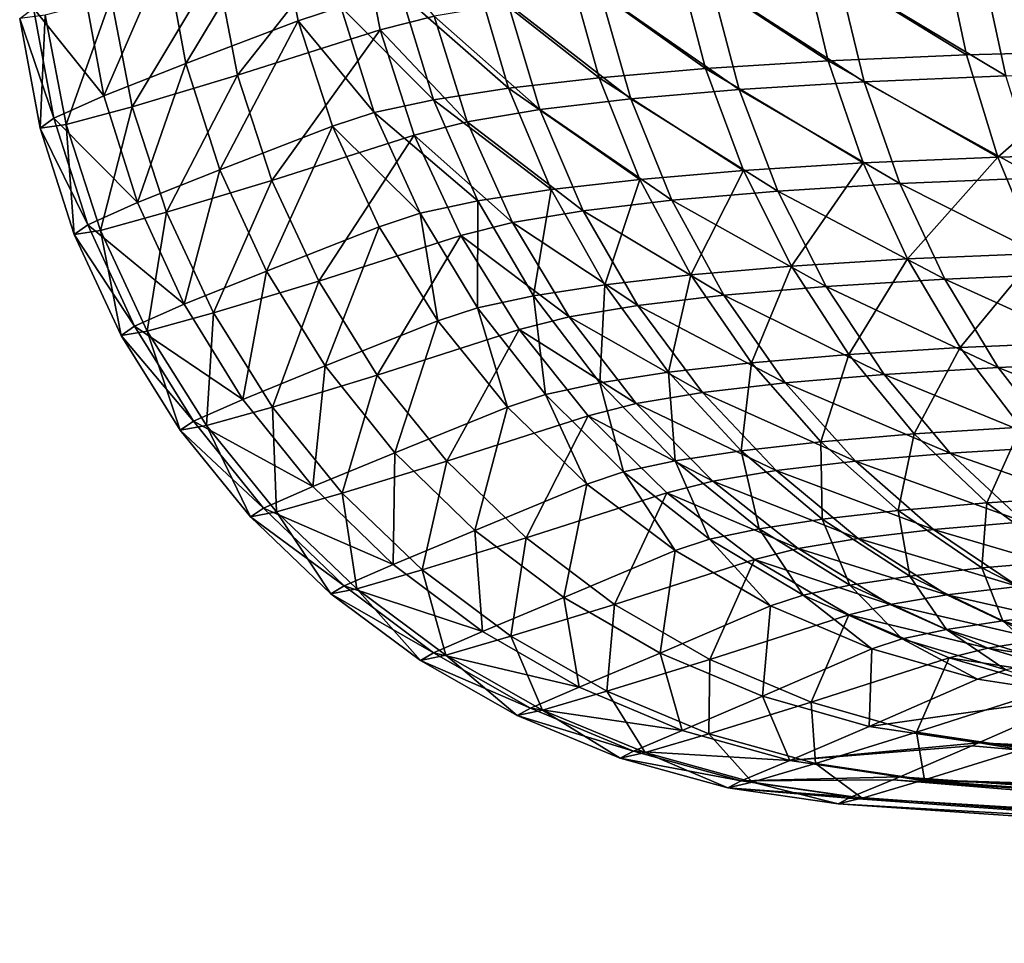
# Model space of a CAD drawing. Header units: metres. Extents: x -22 to 72, y -237 to 23.
# Tile 1 of 256: x -15.38 to -13.19, y -237.25 to -235.2. Entities that reach past the tile are written whole.
import ezdxf

# ---------------------------------------------------------------- set-up
doc = ezdxf.new("R2010")
doc.units = ezdxf.units.M
doc.layers.add('solid_509588_MEDIA_SW0001', color=7, linetype='CONTINUOUS')

msp = doc.modelspace()

# ---------------------------------------------------------------- linework, layer by layer
at = {"layer": 'solid_509588_MEDIA_SW0001'}
for points in [[(-14.808897, -234.959564, 272.930176), (-15.010864, -235.295685, 274.655487), (-15.056533, -235.051941, 274.662689)], [(-14.808897, -234.959564, 272.930176), (-14.761522, -235.201324, 272.920746), (-15.010864, -235.295685, 274.655487)], [(-14.666365, -235.169815, 272.469269), (-14.761522, -235.201324, 272.920746), (-14.808897, -234.959564, 272.930176)], [(-14.626436, -234.979721, 286.956665), (-14.943069, -235.079956, 285.224213), (-14.895841, -235.321823, 285.228577)], [(-14.579034, -235.221252, 286.962769), (-14.626436, -234.979721, 286.956665), (-14.895841, -235.321823, 285.228577)], [(-14.458927, -235.190872, 287.426514), (-14.626436, -234.979721, 286.956665), (-14.579034, -235.221252, 286.962769)], [(-13.324774, -235.039474, 270.127838), (-12.977595, -235.030518, 269.818848), (-12.934352, -235.268066, 269.868652)], [(-15.056533, -235.051941, 274.662689), (-15.193507, -235.367722, 276.407593), (-15.238418, -235.123077, 276.412354)], [(-15.056533, -235.051941, 274.662689), (-15.010864, -235.295685, 274.655487), (-15.193507, -235.367722, 276.407593)], [(-13.916436, -235.070496, 270.833069), (-13.638738, -235.052994, 270.467957), (-13.582592, -235.290054, 270.505707)], [(-13.638738, -235.052994, 270.467957), (-13.324774, -235.039474, 270.127838), (-13.274708, -235.276825, 270.171844)], [(-13.638738, -235.052994, 270.467957), (-13.274708, -235.276825, 270.171844), (-13.582592, -235.290054, 270.505707)], [(-13.324774, -235.039474, 270.127838), (-12.934352, -235.268066, 269.868652), (-13.274708, -235.276825, 270.171844)], [(-14.157404, -235.091339, 271.218048), (-13.916436, -235.070496, 270.833069), (-13.8551, -235.30722, 270.864349)], [(-13.916436, -235.070496, 270.833069), (-13.582592, -235.290054, 270.505707), (-13.8551, -235.30722, 270.864349)], [(-12.883079, -235.077606, 289.772064), (-13.238437, -235.086655, 289.448669), (-12.838688, -235.314529, 289.721893)], [(-15.177147, -235.149704, 283.472626), (-15.130219, -235.392044, 283.475372), (-14.943069, -235.079956, 285.224213)], [(-15.130219, -235.392044, 283.475372), (-14.895841, -235.321823, 285.228577), (-14.943069, -235.079956, 285.224213)], [(-14.362405, -235.11499, 271.619507), (-14.157404, -235.091339, 271.218048), (-14.091743, -235.327682, 271.242767)], [(-14.157404, -235.091339, 271.218048), (-13.8551, -235.30722, 270.864349), (-14.091743, -235.327682, 271.242767)], [(-13.238437, -235.086655, 289.448669), (-13.559168, -235.100189, 289.093262), (-13.187276, -235.32338, 289.404358)], [(-13.238437, -235.086655, 289.448669), (-13.187276, -235.32338, 289.404358), (-12.838688, -235.314529, 289.721893)], [(-14.532186, -235.141159, 272.036194), (-14.362405, -235.11499, 271.619507), (-14.29318, -235.350906, 271.637665)], [(-14.362405, -235.11499, 271.619507), (-14.091743, -235.327682, 271.242767), (-14.29318, -235.350906, 271.637665)], [(-13.842844, -235.117737, 288.710449), (-14.088362, -235.138885, 288.303467), (-13.780418, -235.353851, 288.679199)], [(-13.559168, -235.100189, 289.093262), (-13.842844, -235.117737, 288.710449), (-13.501979, -235.336639, 289.055267)], [(-13.842844, -235.117737, 288.710449), (-13.780418, -235.353851, 288.679199), (-13.501979, -235.336639, 289.055267)], [(-13.559168, -235.100189, 289.093262), (-13.501979, -235.336639, 289.055267), (-13.187276, -235.32338, 289.404358)], [(-15.238418, -235.123077, 276.412354), (-15.193507, -235.367722, 276.407593), (-15.349606, -235.173004, 278.173157)], [(-14.666365, -235.169815, 272.469269), (-14.532186, -235.141159, 272.036194), (-14.460025, -235.376617, 272.047546)], [(-14.532186, -235.141159, 272.036194), (-14.29318, -235.350906, 271.637665), (-14.460025, -235.376617, 272.047546)], [(-14.088362, -235.138885, 288.303467), (-14.294426, -235.16333, 287.874695), (-14.021441, -235.374603, 288.279266)], [(-14.088362, -235.138885, 288.303467), (-14.021441, -235.374603, 288.279266), (-13.780418, -235.353851, 288.679199)], [(-15.323756, -235.188782, 281.708374), (-15.277251, -235.431686, 281.709534), (-15.177147, -235.149704, 283.472626)], [(-15.277251, -235.431686, 281.709534), (-15.130219, -235.392044, 283.475372), (-15.177147, -235.149704, 283.472626)], [(-14.294426, -235.16333, 287.874695), (-14.458927, -235.190872, 287.426514), (-14.223707, -235.39859, 287.858002)], [(-14.294426, -235.16333, 287.874695), (-14.223707, -235.39859, 287.858002), (-14.021441, -235.374603, 288.279266)], [(-15.380561, -235.196045, 279.944092), (-15.349606, -235.173004, 278.173157), (-15.30442, -235.417389, 278.170776)], [(-15.193507, -235.367722, 276.407593), (-15.30442, -235.417389, 278.170776), (-15.349606, -235.173004, 278.173157)], [(-14.666365, -235.169815, 272.469269), (-14.591804, -235.40477, 272.473297), (-14.761522, -235.201324, 272.920746)], [(-14.666365, -235.169815, 272.469269), (-14.460025, -235.376617, 272.047546), (-14.591804, -235.40477, 272.473297)], [(-15.323756, -235.188782, 281.708374), (-15.380561, -235.196045, 279.944092), (-15.334699, -235.439697, 279.943634)], [(-15.334699, -235.439697, 279.943634), (-15.380561, -235.196045, 279.944092), (-15.30442, -235.417389, 278.170776)], [(-15.323756, -235.188782, 281.708374), (-15.334699, -235.439697, 279.943634), (-15.277251, -235.431686, 281.709534)], [(-14.761522, -235.201324, 272.920746), (-14.935593, -235.532043, 274.652313), (-15.010864, -235.295685, 274.655487)], [(-14.761522, -235.201324, 272.920746), (-14.685128, -235.435684, 272.916443), (-14.935593, -235.532043, 274.652313)], [(-14.591804, -235.40477, 272.473297), (-14.685128, -235.435684, 272.916443), (-14.761522, -235.201324, 272.920746)], [(-14.458927, -235.190872, 287.426514), (-14.579034, -235.221252, 286.962769), (-14.385123, -235.425613, 287.417786)], [(-14.458927, -235.190872, 287.426514), (-14.385123, -235.425613, 287.417786), (-14.223707, -235.39859, 287.858002)], [(-14.579034, -235.221252, 286.962769), (-14.895841, -235.321823, 285.228577), (-14.819596, -235.556213, 285.227997)], [(-14.502938, -235.455429, 286.962494), (-14.579034, -235.221252, 286.962769), (-14.819596, -235.556213, 285.227997)], [(-14.385123, -235.425613, 287.417786), (-14.579034, -235.221252, 286.962769), (-14.502938, -235.455429, 286.962494)], [(-13.274708, -235.276825, 270.171844), (-12.934352, -235.268066, 269.868652), (-13.204686, -235.504196, 270.236511)], [(-12.934352, -235.268066, 269.868652), (-12.873191, -235.495697, 269.940918), (-13.204686, -235.504196, 270.236511)], [(-15.010864, -235.295685, 274.655487), (-15.118677, -235.604965, 276.405609), (-15.193507, -235.367722, 276.407593)], [(-15.010864, -235.295685, 274.655487), (-14.935593, -235.532043, 274.652313), (-15.118677, -235.604965, 276.405609)], [(-13.8551, -235.30722, 270.864349), (-13.582592, -235.290054, 270.505707), (-13.504674, -235.517059, 270.562103)], [(-13.582592, -235.290054, 270.505707), (-13.274708, -235.276825, 270.171844), (-13.204686, -235.504196, 270.236511)], [(-13.582592, -235.290054, 270.505707), (-13.204686, -235.504196, 270.236511), (-13.504674, -235.517059, 270.562103)], [(-14.091743, -235.327682, 271.242767), (-13.8551, -235.30722, 270.864349), (-13.770434, -235.533752, 270.912231)], [(-13.8551, -235.30722, 270.864349), (-13.504674, -235.517059, 270.562103), (-13.770434, -235.533752, 270.912231)], [(-15.130219, -235.392044, 283.475372), (-15.053973, -235.626831, 283.47467), (-14.895841, -235.321823, 285.228577)], [(-15.053973, -235.626831, 283.47467), (-14.819596, -235.556213, 285.227997), (-14.895841, -235.321823, 285.228577)], [(-14.29318, -235.350906, 271.637665), (-14.091743, -235.327682, 271.242767), (-14.001454, -235.553696, 271.282043)], [(-14.091743, -235.327682, 271.242767), (-13.770434, -235.533752, 270.912231), (-14.001454, -235.553696, 271.282043)], [(-13.501979, -235.336639, 289.055267), (-13.780418, -235.353851, 288.679199), (-13.422893, -235.562927, 288.998962)], [(-13.187276, -235.32338, 289.404358), (-13.501979, -235.336639, 289.055267), (-13.116013, -235.550034, 289.339691)], [(-13.501979, -235.336639, 289.055267), (-13.422893, -235.562927, 288.998962), (-13.116013, -235.550034, 289.339691)], [(-14.460025, -235.376617, 272.047546), (-14.29318, -235.350906, 271.637665), (-14.198249, -235.57637, 271.668213)], [(-14.29318, -235.350906, 271.637665), (-14.001454, -235.553696, 271.282043), (-14.198249, -235.57637, 271.668213)], [(-13.780418, -235.353851, 288.679199), (-14.021441, -235.374603, 288.279266), (-13.694532, -235.579666, 288.631714)], [(-13.780418, -235.353851, 288.679199), (-13.694532, -235.579666, 288.631714), (-13.422893, -235.562927, 288.998962)], [(-15.193507, -235.367722, 276.407593), (-15.118677, -235.604965, 276.405609), (-15.30442, -235.417389, 278.170776)], [(-14.591804, -235.40477, 272.473297), (-14.460025, -235.376617, 272.047546), (-14.361274, -235.601471, 272.069122)], [(-14.460025, -235.376617, 272.047546), (-14.198249, -235.57637, 271.668213), (-14.361274, -235.601471, 272.069122)], [(-14.021441, -235.374603, 288.279266), (-14.223707, -235.39859, 287.858002), (-13.929715, -235.599884, 288.241089)], [(-14.021441, -235.374603, 288.279266), (-13.929715, -235.599884, 288.241089), (-13.694532, -235.579666, 288.631714)], [(-15.277251, -235.431686, 281.709534), (-15.201173, -235.667007, 281.708893), (-15.130219, -235.392044, 283.475372)], [(-15.201173, -235.667007, 281.708893), (-15.053973, -235.626831, 283.47467), (-15.130219, -235.392044, 283.475372)], [(-14.591804, -235.40477, 272.473297), (-14.489931, -235.628967, 272.485199), (-14.685128, -235.435684, 272.916443)], [(-14.591804, -235.40477, 272.473297), (-14.361274, -235.601471, 272.069122), (-14.489931, -235.628967, 272.485199)], [(-14.223707, -235.39859, 287.858002), (-14.385123, -235.425613, 287.417786), (-14.12705, -235.623276, 287.829681)], [(-14.223707, -235.39859, 287.858002), (-14.12705, -235.623276, 287.829681), (-13.929715, -235.599884, 288.241089)], [(-15.334699, -235.439697, 279.943634), (-15.30442, -235.417389, 278.170776), (-15.2293, -235.654297, 278.169769)], [(-15.118677, -235.604965, 276.405609), (-15.2293, -235.654297, 278.169769), (-15.30442, -235.417389, 278.170776)], [(-14.385123, -235.425613, 287.417786), (-14.502938, -235.455429, 286.962494), (-14.284462, -235.649612, 287.400024)], [(-14.385123, -235.425613, 287.417786), (-14.284462, -235.649612, 287.400024), (-14.12705, -235.623276, 287.829681)], [(-15.277251, -235.431686, 281.709534), (-15.334699, -235.439697, 279.943634), (-15.259044, -235.675797, 279.942963)], [(-15.259044, -235.675797, 279.942963), (-15.334699, -235.439697, 279.943634), (-15.2293, -235.654297, 278.169769)], [(-15.277251, -235.431686, 281.709534), (-15.259044, -235.675797, 279.942963), (-15.201173, -235.667007, 281.708893)], [(-14.685128, -235.435684, 272.916443), (-14.831876, -235.757401, 274.653198), (-14.935593, -235.532043, 274.652313)], [(-14.685128, -235.435684, 272.916443), (-14.580875, -235.659088, 272.917389), (-14.831876, -235.757401, 274.653198)], [(-14.489931, -235.628967, 272.485199), (-14.580875, -235.659088, 272.917389), (-14.685128, -235.435684, 272.916443)], [(-14.502938, -235.455429, 286.962494), (-14.819596, -235.556213, 285.227997), (-14.715491, -235.779556, 285.222443)], [(-14.399303, -235.67868, 286.95578), (-14.502938, -235.455429, 286.962494), (-14.715491, -235.779556, 285.222443)], [(-14.284462, -235.649612, 287.400024), (-14.502938, -235.455429, 286.962494), (-14.399303, -235.67868, 286.95578)], [(-13.504674, -235.517059, 270.562103), (-13.204686, -235.504196, 270.236511), (-13.406166, -235.73053, 270.636322)], [(-13.204686, -235.504196, 270.236511), (-13.115774, -235.718124, 270.320801), (-13.406166, -235.73053, 270.636322)], [(-13.204686, -235.504196, 270.236511), (-12.873191, -235.495697, 269.940918), (-13.115774, -235.718124, 270.320801)], [(-14.935593, -235.532043, 274.652313), (-15.015086, -235.831131, 276.406403), (-15.118677, -235.604965, 276.405609)], [(-14.935593, -235.532043, 274.652313), (-14.831876, -235.757401, 274.653198), (-15.015086, -235.831131, 276.406403)], [(-14.001454, -235.553696, 271.282043), (-13.770434, -235.533752, 270.912231), (-13.887908, -235.765976, 271.335205)], [(-13.770434, -235.533752, 270.912231), (-13.663727, -235.746658, 270.975983), (-13.887908, -235.765976, 271.335205)], [(-13.770434, -235.533752, 270.912231), (-13.504674, -235.517059, 270.562103), (-13.663727, -235.746658, 270.975983)], [(-13.504674, -235.517059, 270.562103), (-13.406166, -235.73053, 270.636322), (-13.663727, -235.746658, 270.975983)], [(-15.053973, -235.626831, 283.47467), (-14.949571, -235.850479, 283.470581), (-14.819596, -235.556213, 285.227997)], [(-14.949571, -235.850479, 283.470581), (-14.715491, -235.779556, 285.222443), (-14.819596, -235.556213, 285.227997)], [(-14.198249, -235.57637, 271.668213), (-14.001454, -235.553696, 271.282043), (-14.079056, -235.787964, 271.710693)], [(-14.001454, -235.553696, 271.282043), (-13.887908, -235.765976, 271.335205), (-14.079056, -235.787964, 271.710693)], [(-13.116013, -235.550034, 289.339691), (-13.422893, -235.562927, 288.998962), (-13.025728, -235.763153, 289.255707)], [(-14.361274, -235.601471, 272.069122), (-14.198249, -235.57637, 271.668213), (-14.237433, -235.812317, 272.100555)], [(-14.198249, -235.57637, 271.668213), (-14.079056, -235.787964, 271.710693), (-14.237433, -235.812317, 272.100555)], [(-13.694532, -235.579666, 288.631714), (-13.929715, -235.599884, 288.241089), (-13.586487, -235.791779, 288.568756)], [(-13.422893, -235.562927, 288.998962), (-13.694532, -235.579666, 288.631714), (-13.323106, -235.775589, 288.925201)], [(-13.694532, -235.579666, 288.631714), (-13.586487, -235.791779, 288.568756), (-13.323106, -235.775589, 288.925201)], [(-13.422893, -235.562927, 288.998962), (-13.323106, -235.775589, 288.925201), (-13.025728, -235.763153, 289.255707)], [(-14.489931, -235.628967, 272.485199), (-14.361274, -235.601471, 272.069122), (-14.362294, -235.838974, 272.504761)], [(-14.361274, -235.601471, 272.069122), (-14.237433, -235.812317, 272.100555), (-14.362294, -235.838974, 272.504761)], [(-13.929715, -235.599884, 288.241089), (-14.12705, -235.623276, 287.829681), (-13.814576, -235.81134, 288.189545)], [(-13.929715, -235.599884, 288.241089), (-13.814576, -235.81134, 288.189545), (-13.586487, -235.791779, 288.568756)], [(-15.118677, -235.604965, 276.405609), (-15.015086, -235.831131, 276.406403), (-15.2293, -235.654297, 278.169769)], [(-14.12705, -235.623276, 287.829681), (-14.284462, -235.649612, 287.400024), (-14.005921, -235.833984, 287.790222)], [(-14.12705, -235.623276, 287.829681), (-14.005921, -235.833984, 287.790222), (-13.814576, -235.81134, 288.189545)], [(-15.201173, -235.667007, 281.708893), (-15.096685, -235.891144, 281.706482), (-15.053973, -235.626831, 283.47467)], [(-15.096685, -235.891144, 281.706482), (-14.949571, -235.850479, 283.470581), (-15.053973, -235.626831, 283.47467)], [(-14.489931, -235.628967, 272.485199), (-14.450347, -235.868134, 272.923553), (-14.580875, -235.659088, 272.917389)], [(-14.489931, -235.628967, 272.485199), (-14.362294, -235.838974, 272.504761), (-14.450347, -235.868134, 272.923553)], [(-15.259044, -235.675797, 279.942963), (-15.2293, -235.654297, 278.169769), (-15.125403, -235.880081, 278.170166)], [(-15.201173, -235.667007, 281.708893), (-15.259044, -235.675797, 279.942963), (-15.154758, -235.900726, 279.942139)], [(-15.015086, -235.831131, 276.406403), (-15.125403, -235.880081, 278.170166), (-15.2293, -235.654297, 278.169769)], [(-15.201173, -235.667007, 281.708893), (-15.154758, -235.900726, 279.942139), (-15.096685, -235.891144, 281.706482)], [(-14.580875, -235.659088, 272.917389), (-14.701309, -235.968292, 274.658173), (-14.831876, -235.757401, 274.653198)], [(-14.580875, -235.659088, 272.917389), (-14.450347, -235.868134, 272.923553), (-14.701309, -235.968292, 274.658173)], [(-14.284462, -235.649612, 287.400024), (-14.399303, -235.67868, 286.95578), (-14.158468, -235.859482, 287.373413)], [(-14.284462, -235.649612, 287.400024), (-14.158468, -235.859482, 287.373413), (-14.005921, -235.833984, 287.790222)], [(-15.154758, -235.900726, 279.942139), (-15.259044, -235.675797, 279.942963), (-15.125403, -235.880081, 278.170166)], [(-14.399303, -235.67868, 286.95578), (-14.715491, -235.779556, 285.222443), (-14.58511, -235.988464, 285.212036)], [(-14.269699, -235.887634, 286.942719), (-14.399303, -235.67868, 286.95578), (-14.58511, -235.988464, 285.212036)], [(-14.158468, -235.859482, 287.373413), (-14.399303, -235.67868, 286.95578), (-14.269699, -235.887634, 286.942719)], [(-13.663727, -235.746658, 270.975983), (-13.406166, -235.73053, 270.636322), (-13.536599, -235.942703, 271.054626)], [(-13.406166, -235.73053, 270.636322), (-13.288567, -235.927231, 270.727173), (-13.536599, -235.942703, 271.054626)], [(-13.406166, -235.73053, 270.636322), (-13.115774, -235.718124, 270.320801), (-13.288567, -235.927231, 270.727173)], [(-13.115774, -235.718124, 270.320801), (-13.009321, -235.915359, 270.423462), (-13.288567, -235.927231, 270.727173)], [(-13.887908, -235.765976, 271.335205), (-13.663727, -235.746658, 270.975983), (-13.75283, -235.961273, 271.401459)], [(-13.663727, -235.746658, 270.975983), (-13.536599, -235.942703, 271.054626), (-13.75283, -235.961273, 271.401459)], [(-14.831876, -235.757401, 274.653198), (-14.884336, -236.04274, 276.410004), (-15.015086, -235.831131, 276.406403)], [(-14.831876, -235.757401, 274.653198), (-14.701309, -235.968292, 274.658173), (-14.884336, -236.04274, 276.410004)], [(-14.079056, -235.787964, 271.710693), (-13.887908, -235.765976, 271.335205), (-13.937412, -235.982452, 271.764435)], [(-13.887908, -235.765976, 271.335205), (-13.75283, -235.961273, 271.401459), (-13.937412, -235.982452, 271.764435)], [(-13.323106, -235.775589, 288.925201), (-13.586487, -235.791779, 288.568756), (-13.204133, -235.97142, 288.835083)], [(-13.025728, -235.763153, 289.255707), (-13.323106, -235.775589, 288.925201), (-12.91779, -235.959518, 289.153656)], [(-13.323106, -235.775589, 288.925201), (-13.204133, -235.97142, 288.835083), (-12.91779, -235.959518, 289.153656)], [(-14.949571, -235.850479, 283.470581), (-14.818602, -236.059601, 283.463135), (-14.715491, -235.779556, 285.222443)], [(-14.818602, -236.059601, 283.463135), (-14.58511, -235.988464, 285.212036), (-14.715491, -235.779556, 285.222443)], [(-14.237433, -235.812317, 272.100555), (-14.079056, -235.787964, 271.710693), (-14.090384, -236.005936, 272.141388)], [(-14.079056, -235.787964, 271.710693), (-13.937412, -235.982452, 271.764435), (-14.090384, -236.005936, 272.141388)], [(-13.586487, -235.791779, 288.568756), (-13.814576, -235.81134, 288.189545), (-13.457918, -235.986954, 288.491241)], [(-13.586487, -235.791779, 288.568756), (-13.457918, -235.986954, 288.491241), (-13.204133, -235.97142, 288.835083)], [(-14.362294, -235.838974, 272.504761), (-14.237433, -235.812317, 272.100555), (-14.210834, -236.031631, 272.531708)], [(-14.237433, -235.812317, 272.100555), (-14.090384, -236.005936, 272.141388), (-14.210834, -236.031631, 272.531708)], [(-13.814576, -235.81134, 288.189545), (-14.005921, -235.833984, 287.790222), (-13.677768, -236.005753, 288.125366)], [(-13.814576, -235.81134, 288.189545), (-13.677768, -236.005753, 288.125366), (-13.457918, -235.986954, 288.491241)], [(-15.015086, -235.831131, 276.406403), (-14.884336, -236.04274, 276.410004), (-15.125403, -235.880081, 278.170166)], [(-14.362294, -235.838974, 272.504761), (-14.295527, -236.059662, 272.934845), (-14.450347, -235.868134, 272.923553)], [(-14.362294, -235.838974, 272.504761), (-14.210834, -236.031631, 272.531708), (-14.295527, -236.059662, 272.934845)], [(-14.005921, -235.833984, 287.790222), (-14.158468, -235.859482, 287.373413), (-13.862155, -236.027512, 287.740204)], [(-14.005921, -235.833984, 287.790222), (-13.862155, -236.027512, 287.740204), (-13.677768, -236.005753, 288.125366)], [(-15.096685, -235.891144, 281.706482), (-14.965385, -236.100693, 281.702271), (-14.949571, -235.850479, 283.470581)], [(-14.965385, -236.100693, 281.702271), (-14.818602, -236.059601, 283.463135), (-14.949571, -235.850479, 283.470581)], [(-14.158468, -235.859482, 287.373413), (-14.269699, -235.887634, 286.942719), (-14.009052, -236.052048, 287.33844)], [(-14.158468, -235.859482, 287.373413), (-14.009052, -236.052048, 287.33844), (-13.862155, -236.027512, 287.740204)], [(-15.154758, -235.900726, 279.942139), (-15.125403, -235.880081, 278.170166), (-14.994337, -236.091232, 278.171936)], [(-14.884336, -236.04274, 276.410004), (-14.994337, -236.091232, 278.171936), (-15.125403, -235.880081, 278.170166)], [(-14.450347, -235.868134, 272.923553), (-14.545902, -236.161453, 274.667114), (-14.701309, -235.968292, 274.658173)], [(-14.269699, -235.887634, 286.942719), (-14.58511, -235.988464, 285.212036), (-14.430429, -236.179764, 285.196899)], [(-14.450347, -235.868134, 272.923553), (-14.295527, -236.059662, 272.934845), (-14.545902, -236.161453, 274.667114)], [(-14.11609, -236.079117, 286.923584), (-14.269699, -235.887634, 286.942719), (-14.430429, -236.179764, 285.196899)], [(-14.009052, -236.052048, 287.33844), (-14.269699, -235.887634, 286.942719), (-14.11609, -236.079117, 286.923584)], [(-15.096685, -235.891144, 281.706482), (-15.154758, -235.900726, 279.942139), (-15.023446, -236.111023, 279.941101)], [(-15.023446, -236.111023, 279.941101), (-15.154758, -235.900726, 279.942139), (-14.994337, -236.091232, 278.171936)], [(-15.096685, -235.891144, 281.706482), (-15.023446, -236.111023, 279.941101), (-14.965385, -236.100693, 281.702271)], [(-13.536599, -235.942703, 271.054626), (-13.288567, -235.927231, 270.727173), (-13.390981, -236.118896, 271.146973)], [(-13.288567, -235.927231, 270.727173), (-13.153663, -236.104172, 270.833344), (-13.390981, -236.118896, 271.146973)], [(-13.288567, -235.927231, 270.727173), (-13.009321, -235.915359, 270.423462), (-13.153663, -236.104172, 270.833344)], [(-13.75283, -235.961273, 271.401459), (-13.536599, -235.942703, 271.054626), (-13.598271, -236.136627, 271.479828)], [(-13.536599, -235.942703, 271.054626), (-13.390981, -236.118896, 271.146973), (-13.598271, -236.136627, 271.479828)], [(-14.701309, -235.968292, 274.658173), (-14.728452, -236.236526, 276.416351), (-14.884336, -236.04274, 276.410004)], [(-14.701309, -235.968292, 274.658173), (-14.545902, -236.161453, 274.667114), (-14.728452, -236.236526, 276.416351)], [(-13.937412, -235.982452, 271.764435), (-13.75283, -235.961273, 271.401459), (-13.77547, -236.156891, 271.828644)], [(-13.75283, -235.961273, 271.401459), (-13.598271, -236.136627, 271.479828), (-13.77547, -236.156891, 271.828644)], [(-13.204133, -235.97142, 288.835083), (-13.457918, -235.986954, 288.491241), (-13.067777, -236.147461, 288.72998)], [(-12.91779, -235.959518, 289.153656), (-13.204133, -235.97142, 288.835083), (-12.793836, -236.136154, 289.035065)], [(-13.204133, -235.97142, 288.835083), (-13.067777, -236.147461, 288.72998), (-12.793836, -236.136154, 289.035065)], [(-14.818602, -236.059601, 283.463135), (-14.663061, -236.250992, 283.452454), (-14.58511, -235.988464, 285.212036)], [(-14.663061, -236.250992, 283.452454), (-14.430429, -236.179764, 285.196899), (-14.58511, -235.988464, 285.212036)], [(-14.090384, -236.005936, 272.141388), (-13.937412, -235.982452, 271.764435), (-13.922363, -236.179398, 272.19101)], [(-13.937412, -235.982452, 271.764435), (-13.77547, -236.156891, 271.828644), (-13.922363, -236.179398, 272.19101)], [(-13.457918, -235.986954, 288.491241), (-13.677768, -236.005753, 288.125366), (-13.310778, -236.162231, 288.400421)], [(-13.457918, -235.986954, 288.491241), (-13.310778, -236.162231, 288.400421), (-13.067777, -236.147461, 288.72998)], [(-14.210834, -236.031631, 272.531708), (-14.090384, -236.005936, 272.141388), (-14.037849, -236.203995, 272.565643)], [(-14.090384, -236.005936, 272.141388), (-13.922363, -236.179398, 272.19101), (-14.037849, -236.203995, 272.565643)], [(-13.677768, -236.005753, 288.125366), (-13.862155, -236.027512, 287.740204), (-13.521364, -236.180161, 288.049591)], [(-13.677768, -236.005753, 288.125366), (-13.521364, -236.180161, 288.049591), (-13.310778, -236.162231, 288.400421)], [(-14.210834, -236.031631, 272.531708), (-14.118767, -236.230759, 272.95108), (-14.295527, -236.059662, 272.934845)], [(-14.210834, -236.031631, 272.531708), (-14.037849, -236.203995, 272.565643), (-14.118767, -236.230759, 272.95108)], [(-13.862155, -236.027512, 287.740204), (-14.009052, -236.052048, 287.33844), (-13.69793, -236.200943, 287.680389)], [(-13.862155, -236.027512, 287.740204), (-13.69793, -236.200943, 287.680389), (-13.521364, -236.180161, 288.049591)], [(-14.884336, -236.04274, 276.410004), (-14.728452, -236.236526, 276.416351), (-14.994337, -236.091232, 278.171936)], [(-14.965385, -236.100693, 281.702271), (-14.809282, -236.292419, 281.69635), (-14.818602, -236.059601, 283.463135)], [(-14.809282, -236.292419, 281.69635), (-14.663061, -236.250992, 283.452454), (-14.818602, -236.059601, 283.463135)], [(-14.295527, -236.059662, 272.934845), (-14.368046, -236.333923, 274.679932), (-14.545902, -236.161453, 274.667114)], [(-14.295527, -236.059662, 272.934845), (-14.118767, -236.230759, 272.95108), (-14.368046, -236.333923, 274.679932)], [(-14.009052, -236.052048, 287.33844), (-14.11609, -236.079117, 286.923584), (-13.838478, -236.224365, 287.295593)], [(-14.009052, -236.052048, 287.33844), (-13.838478, -236.224365, 287.295593), (-13.69793, -236.200943, 287.680389)], [(-14.11609, -236.079117, 286.923584), (-14.430429, -236.179764, 285.196899), (-14.253801, -236.35054, 285.177277)], [(-13.940804, -236.250214, 286.89859), (-14.11609, -236.079117, 286.923584), (-14.253801, -236.35054, 285.177277)], [(-13.838478, -236.224365, 287.295593), (-14.11609, -236.079117, 286.923584), (-13.940804, -236.250214, 286.89859)], [(-15.023446, -236.111023, 279.941101), (-14.994337, -236.091232, 278.171936), (-14.838124, -236.284515, 278.175079)], [(-14.965385, -236.100693, 281.702271), (-15.023446, -236.111023, 279.941101), (-14.867124, -236.303452, 279.939941)], [(-14.728452, -236.236526, 276.416351), (-14.838124, -236.284515, 278.175079), (-14.994337, -236.091232, 278.171936)], [(-14.965385, -236.100693, 281.702271), (-14.867124, -236.303452, 279.939941), (-14.809282, -236.292419, 281.69635)], [(-13.390981, -236.118896, 271.146973), (-13.153663, -236.104172, 270.833344), (-13.229087, -236.272583, 271.251617)], [(-13.153663, -236.104172, 270.833344), (-13.003503, -236.258667, 270.953186), (-13.229087, -236.272583, 271.251617)], [(-14.867124, -236.303452, 279.939941), (-15.023446, -236.111023, 279.941101), (-14.838124, -236.284515, 278.175079)], [(-13.598271, -236.136627, 271.479828), (-13.390981, -236.118896, 271.146973), (-13.426581, -236.289368, 271.569122)], [(-13.390981, -236.118896, 271.146973), (-13.229087, -236.272583, 271.251617), (-13.426581, -236.289368, 271.569122)], [(-13.77547, -236.156891, 271.828644), (-13.598271, -236.136627, 271.479828), (-13.595689, -236.30864, 271.902374)], [(-13.598271, -236.136627, 271.479828), (-13.426581, -236.289368, 271.569122), (-13.595689, -236.30864, 271.902374)], [(-13.067777, -236.147461, 288.72998), (-13.310778, -236.162231, 288.400421), (-12.916102, -236.30101, 288.611481)], [(-14.545902, -236.161453, 274.667114), (-14.549843, -236.409454, 276.425323), (-14.728452, -236.236526, 276.416351)], [(-14.545902, -236.161453, 274.667114), (-14.368046, -236.333923, 274.679932), (-14.549843, -236.409454, 276.425323)], [(-13.922363, -236.179398, 272.19101), (-13.77547, -236.156891, 271.828644), (-13.735921, -236.330048, 272.248627)], [(-13.77547, -236.156891, 271.828644), (-13.595689, -236.30864, 271.902374), (-13.735921, -236.330048, 272.248627)], [(-13.310778, -236.162231, 288.400421), (-13.521364, -236.180161, 288.049591), (-13.147293, -236.314972, 288.297607)], [(-13.310778, -236.162231, 288.400421), (-13.147293, -236.314972, 288.297607), (-12.916102, -236.30101, 288.611481)], [(-14.663061, -236.250992, 283.452454), (-14.48532, -236.421738, 283.43869), (-14.430429, -236.179764, 285.196899)], [(-14.48532, -236.421738, 283.43869), (-14.253801, -236.35054, 285.177277), (-14.430429, -236.179764, 285.196899)], [(-14.037849, -236.203995, 272.565643), (-13.922363, -236.179398, 272.19101), (-13.845971, -236.353439, 272.606018)], [(-13.922363, -236.179398, 272.19101), (-13.735921, -236.330048, 272.248627), (-13.845971, -236.353439, 272.606018)], [(-13.521364, -236.180161, 288.049591), (-13.69793, -236.200943, 287.680389), (-13.347736, -236.33194, 287.963318)], [(-13.521364, -236.180161, 288.049591), (-13.347736, -236.33194, 287.963318), (-13.147293, -236.314972, 288.297607)], [(-14.037849, -236.203995, 272.565643), (-13.922754, -236.378799, 272.972015), (-14.118767, -236.230759, 272.95108)], [(-14.037849, -236.203995, 272.565643), (-13.845971, -236.353439, 272.606018), (-13.922754, -236.378799, 272.972015)], [(-13.69793, -236.200943, 287.680389), (-13.838478, -236.224365, 287.295593), (-13.515737, -236.351639, 287.611664)], [(-13.69793, -236.200943, 287.680389), (-13.515737, -236.351639, 287.611664), (-13.347736, -236.33194, 287.963318)], [(-14.728452, -236.236526, 276.416351), (-14.549843, -236.409454, 276.425323), (-14.838124, -236.284515, 278.175079)], [(-14.118767, -236.230759, 272.95108), (-14.170476, -236.483063, 274.696381), (-14.368046, -236.333923, 274.679932)], [(-14.118767, -236.230759, 272.95108), (-13.922754, -236.378799, 272.972015), (-14.170476, -236.483063, 274.696381)], [(-13.838478, -236.224365, 287.295593), (-13.940804, -236.250214, 286.89859), (-13.649331, -236.37384, 287.245514)], [(-13.838478, -236.224365, 287.295593), (-13.649331, -236.37384, 287.245514), (-13.515737, -236.351639, 287.611664)], [(-14.809282, -236.292419, 281.69635), (-14.630761, -236.463409, 281.688843), (-14.663061, -236.250992, 283.452454)], [(-14.630761, -236.463409, 281.688843), (-14.48532, -236.421738, 283.43869), (-14.663061, -236.250992, 283.452454)], [(-13.940804, -236.250214, 286.89859), (-14.253801, -236.35054, 285.177277), (-14.057906, -236.49823, 285.153473)], [(-13.746498, -236.398361, 286.868134), (-13.940804, -236.250214, 286.89859), (-14.057906, -236.49823, 285.153473)], [(-13.649331, -236.37384, 287.245514), (-13.940804, -236.250214, 286.89859), (-13.746498, -236.398361, 286.868134)], [(-13.229087, -236.272583, 271.251617), (-13.003503, -236.258667, 270.953186), (-13.053376, -236.401398, 271.367004)], [(-13.426581, -236.289368, 271.569122), (-13.229087, -236.272583, 271.251617), (-13.24037, -236.417191, 271.667938)], [(-13.229087, -236.272583, 271.251617), (-13.053376, -236.401398, 271.367004), (-13.24037, -236.417191, 271.667938)], [(-14.867124, -236.303452, 279.939941), (-14.838124, -236.284515, 278.175079), (-14.659177, -236.456924, 278.179535)], [(-14.809282, -236.292419, 281.69635), (-14.867124, -236.303452, 279.939941), (-14.688193, -236.475067, 279.93866)], [(-14.688193, -236.475067, 279.93866), (-14.867124, -236.303452, 279.939941), (-14.659177, -236.456924, 278.179535)], [(-14.549843, -236.409454, 276.425323), (-14.659177, -236.456924, 278.179535), (-14.838124, -236.284515, 278.175079)], [(-14.809282, -236.292419, 281.69635), (-14.688193, -236.475067, 279.93866), (-14.630761, -236.463409, 281.688843)], [(-13.595689, -236.30864, 271.902374), (-13.426581, -236.289368, 271.569122), (-13.400802, -236.435364, 271.984436)], [(-13.426581, -236.289368, 271.569122), (-13.24037, -236.417191, 271.667938), (-13.400802, -236.435364, 271.984436)], [(-13.735921, -236.330048, 272.248627), (-13.595689, -236.30864, 271.902374), (-13.533891, -236.455612, 272.313416)], [(-13.595689, -236.30864, 271.902374), (-13.400802, -236.435364, 271.984436), (-13.533891, -236.455612, 272.313416)], [(-13.147293, -236.314972, 288.297607), (-13.347736, -236.33194, 287.963318), (-12.969944, -236.442856, 288.184357)], [(-14.368046, -236.333923, 274.679932), (-14.351274, -236.558868, 276.436798), (-14.549843, -236.409454, 276.425323)], [(-14.368046, -236.333923, 274.679932), (-14.170476, -236.483063, 274.696381), (-14.351274, -236.558868, 276.436798)], [(-13.845971, -236.353439, 272.606018), (-13.735921, -236.330048, 272.248627), (-13.638114, -236.477707, 272.652222)], [(-13.735921, -236.330048, 272.248627), (-13.533891, -236.455612, 272.313416), (-13.638114, -236.477707, 272.652222)], [(-13.347736, -236.33194, 287.963318), (-13.515737, -236.351639, 287.611664), (-13.159514, -236.458786, 287.867859)], [(-13.347736, -236.33194, 287.963318), (-13.159514, -236.458786, 287.867859), (-12.969944, -236.442856, 288.184357)], [(-14.48532, -236.421738, 283.43869), (-14.288085, -236.56926, 283.422089), (-14.253801, -236.35054, 285.177277)], [(-14.288085, -236.56926, 283.422089), (-14.057906, -236.49823, 285.153473), (-14.253801, -236.35054, 285.177277)], [(-13.845971, -236.353439, 272.606018), (-13.710466, -236.501572, 272.997314), (-13.922754, -236.378799, 272.972015)], [(-13.845971, -236.353439, 272.606018), (-13.638114, -236.477707, 272.652222), (-13.710466, -236.501572, 272.997314)], [(-13.515737, -236.351639, 287.611664), (-13.649331, -236.37384, 287.245514), (-13.318336, -236.47731, 287.535065)], [(-13.515737, -236.351639, 287.611664), (-13.318336, -236.47731, 287.535065), (-13.159514, -236.458786, 287.867859)], [(-13.922754, -236.378799, 272.972015), (-13.956233, -236.606552, 274.716248), (-14.170476, -236.483063, 274.696381)], [(-13.922754, -236.378799, 272.972015), (-13.710466, -236.501572, 272.997314), (-13.956233, -236.606552, 274.716248)], [(-13.649331, -236.37384, 287.245514), (-13.746498, -236.398361, 286.868134), (-13.444479, -236.498215, 287.188995)], [(-13.649331, -236.37384, 287.245514), (-13.444479, -236.498215, 287.188995), (-13.318336, -236.47731, 287.535065)], [(-14.549843, -236.409454, 276.425323), (-14.351274, -236.558868, 276.436798), (-14.659177, -236.456924, 278.179535)], [(-13.746498, -236.398361, 286.868134), (-14.057906, -236.49823, 285.153473), (-13.845721, -236.62056, 285.125854)], [(-13.536119, -236.521286, 286.832703), (-13.746498, -236.398361, 286.868134), (-13.845721, -236.62056, 285.125854)], [(-13.444479, -236.498215, 287.188995), (-13.746498, -236.398361, 286.868134), (-13.536119, -236.521286, 286.832703)], [(-13.24037, -236.417191, 271.667938), (-13.053376, -236.401398, 271.367004), (-13.042465, -236.518143, 271.774811)], [(-14.630761, -236.463409, 281.688843), (-14.432552, -236.611053, 281.67984), (-14.48532, -236.421738, 283.43869)], [(-14.432552, -236.611053, 281.67984), (-14.288085, -236.56926, 283.422089), (-14.48532, -236.421738, 283.43869)], [(-13.533891, -236.455612, 272.313416), (-13.400802, -236.435364, 271.984436), (-13.319344, -236.554184, 272.384369)], [(-13.400802, -236.435364, 271.984436), (-13.24037, -236.417191, 271.667938), (-13.193769, -236.535172, 272.073639)], [(-13.400802, -236.435364, 271.984436), (-13.193769, -236.535172, 272.073639), (-13.319344, -236.554184, 272.384369)], [(-13.24037, -236.417191, 271.667938), (-13.042465, -236.518143, 271.774811), (-13.193769, -236.535172, 272.073639)], [(-14.688193, -236.475067, 279.93866), (-14.659177, -236.456924, 278.179535), (-14.460258, -236.60582, 278.185242)], [(-14.351274, -236.558868, 276.436798), (-14.460258, -236.60582, 278.185242), (-14.659177, -236.456924, 278.179535)], [(-13.638114, -236.477707, 272.652222), (-13.533891, -236.455612, 272.313416), (-13.417436, -236.574921, 272.703583)], [(-13.533891, -236.455612, 272.313416), (-13.319344, -236.554184, 272.384369), (-13.417436, -236.574921, 272.703583)], [(-14.630761, -236.463409, 281.688843), (-14.688193, -236.475067, 279.93866), (-14.489406, -236.62323, 279.937225)], [(-14.489406, -236.62323, 279.937225), (-14.688193, -236.475067, 279.93866), (-14.460258, -236.60582, 278.185242)], [(-14.630761, -236.463409, 281.688843), (-14.489406, -236.62323, 279.937225), (-14.432552, -236.611053, 281.67984)], [(-13.638114, -236.477707, 272.652222), (-13.485129, -236.597183, 273.026642), (-13.710466, -236.501572, 272.997314)], [(-13.638114, -236.477707, 272.652222), (-13.417436, -236.574921, 272.703583), (-13.485129, -236.597183, 273.026642)], [(-13.318336, -236.47731, 287.535065), (-13.444479, -236.498215, 287.188995), (-13.108719, -236.576065, 287.451782)], [(-13.159514, -236.458786, 287.867859), (-13.318336, -236.47731, 287.535065), (-12.959553, -236.558777, 287.764679)], [(-13.318336, -236.47731, 287.535065), (-13.108719, -236.576065, 287.451782), (-12.959553, -236.558777, 287.764679)], [(-14.170476, -236.483063, 274.696381), (-14.135818, -236.682465, 276.450592), (-14.351274, -236.558868, 276.436798)], [(-14.288085, -236.56926, 283.422089), (-14.074361, -236.691284, 283.402832), (-14.057906, -236.49823, 285.153473)], [(-14.170476, -236.483063, 274.696381), (-13.956233, -236.606552, 274.716248), (-14.135818, -236.682465, 276.450592)], [(-14.074361, -236.691284, 283.402832), (-13.845721, -236.62056, 285.125854), (-14.057906, -236.49823, 285.153473)], [(-13.444479, -236.498215, 287.188995), (-13.536119, -236.521286, 286.832703), (-13.227026, -236.595581, 287.126892)], [(-13.444479, -236.498215, 287.188995), (-13.227026, -236.595581, 287.126892), (-13.108719, -236.576065, 287.451782)], [(-13.710466, -236.501572, 272.997314), (-13.728613, -236.702499, 274.739227), (-13.956233, -236.606552, 274.716248)], [(-13.536119, -236.521286, 286.832703), (-13.845721, -236.62056, 285.125854), (-13.620467, -236.715668, 285.094818)], [(-13.710466, -236.501572, 272.997314), (-13.485129, -236.597183, 273.026642), (-13.728613, -236.702499, 274.739227)], [(-13.312852, -236.617142, 286.792847), (-13.536119, -236.521286, 286.832703), (-13.620467, -236.715668, 285.094818)], [(-13.227026, -236.595581, 287.126892), (-13.536119, -236.521286, 286.832703), (-13.312852, -236.617142, 286.792847)], [(-13.193769, -236.535172, 272.073639), (-13.042465, -236.518143, 271.774811), (-12.977737, -236.606522, 272.168579)], [(-13.319344, -236.554184, 272.384369), (-13.193769, -236.535172, 272.073639), (-13.095538, -236.624252, 272.460388)], [(-13.193769, -236.535172, 272.073639), (-12.977737, -236.606522, 272.168579), (-13.095538, -236.624252, 272.460388)], [(-14.351274, -236.558868, 276.436798), (-14.135818, -236.682465, 276.450592), (-14.460258, -236.60582, 278.185242)], [(-13.417436, -236.574921, 272.703583), (-13.319344, -236.554184, 272.384369), (-13.18729, -236.64357, 272.759277)], [(-13.319344, -236.554184, 272.384369), (-13.095538, -236.624252, 272.460388), (-13.18729, -236.64357, 272.759277)], [(-14.432552, -236.611053, 281.67984), (-14.217687, -236.733078, 281.669464), (-14.288085, -236.56926, 283.422089)], [(-14.217687, -236.733078, 281.669464), (-14.074361, -236.691284, 283.402832), (-14.288085, -236.56926, 283.422089)], [(-13.417436, -236.574921, 272.703583), (-13.250167, -236.6642, 273.05954), (-13.485129, -236.597183, 273.026642)], [(-13.417436, -236.574921, 272.703583), (-13.18729, -236.64357, 272.759277), (-13.250167, -236.6642, 273.05954)], [(-13.108719, -236.576065, 287.451782), (-13.227026, -236.595581, 287.126892), (-12.890063, -236.646408, 287.363068)], [(-14.489406, -236.62323, 279.937225), (-14.460258, -236.60582, 278.185242), (-14.244441, -236.728882, 278.192108)], [(-14.135818, -236.682465, 276.450592), (-14.244441, -236.728882, 278.192108), (-14.460258, -236.60582, 278.185242)], [(-13.956233, -236.606552, 274.716248), (-13.906806, -236.77832, 276.466492), (-14.135818, -236.682465, 276.450592)], [(-13.956233, -236.606552, 274.716248), (-13.728613, -236.702499, 274.739227), (-13.906806, -236.77832, 276.466492)], [(-13.485129, -236.597183, 273.026642), (-13.491118, -236.76944, 274.764923), (-13.728613, -236.702499, 274.739227)], [(-13.485129, -236.597183, 273.026642), (-13.250167, -236.6642, 273.05954), (-13.491118, -236.76944, 274.764923)], [(-13.227026, -236.595581, 287.126892), (-13.312852, -236.617142, 286.792847), (-13.000268, -236.66449, 287.060089)], [(-13.227026, -236.595581, 287.126892), (-13.000268, -236.66449, 287.060089), (-12.890063, -236.646408, 287.363068)], [(-14.432552, -236.611053, 281.67984), (-14.489406, -236.62323, 279.937225), (-14.273815, -236.745651, 279.93573)], [(-14.273815, -236.745651, 279.93573), (-14.489406, -236.62323, 279.937225), (-14.244441, -236.728882, 278.192108)], [(-14.432552, -236.611053, 281.67984), (-14.273815, -236.745651, 279.93573), (-14.217687, -236.733078, 281.669464)], [(-14.074361, -236.691284, 283.402832), (-13.847404, -236.78595, 283.381287), (-13.845721, -236.62056, 285.125854)], [(-13.847404, -236.78595, 283.381287), (-13.620467, -236.715668, 285.094818), (-13.845721, -236.62056, 285.125854)], [(-13.312852, -236.617142, 286.792847), (-13.620467, -236.715668, 285.094818), (-13.385566, -236.782135, 285.060852)], [(-13.080083, -236.684464, 286.749115), (-13.312852, -236.617142, 286.792847), (-13.385566, -236.782135, 285.060852)], [(-13.000268, -236.66449, 287.060089), (-13.312852, -236.617142, 286.792847), (-13.080083, -236.684464, 286.749115)], [(-13.18729, -236.64357, 272.759277), (-13.009391, -236.701569, 273.095428), (-13.250167, -236.6642, 273.05954)], [(-13.250167, -236.6642, 273.05954), (-13.009391, -236.701569, 273.095428), (-13.491118, -236.76944, 274.764923)], [(-14.135818, -236.682465, 276.450592), (-13.906806, -236.77832, 276.466492), (-14.244441, -236.728882, 278.192108)], [(-14.217687, -236.733078, 281.669464), (-13.98945, -236.827621, 281.657928), (-14.074361, -236.691284, 283.402832)], [(-13.98945, -236.827621, 281.657928), (-13.847404, -236.78595, 283.381287), (-14.074361, -236.691284, 283.402832)], [(-13.080083, -236.684464, 286.749115), (-13.385566, -236.782135, 285.060852), (-13.144693, -236.818985, 285.023651)], [(-13.728613, -236.702499, 274.739227), (-13.667784, -236.844971, 276.484283), (-13.906806, -236.77832, 276.466492)], [(-13.847404, -236.78595, 283.381287), (-13.610672, -236.851837, 283.357758), (-13.620467, -236.715668, 285.094818)], [(-13.728613, -236.702499, 274.739227), (-13.491118, -236.76944, 274.764923), (-13.667784, -236.844971, 276.484283)], [(-13.610672, -236.851837, 283.357758), (-13.385566, -236.782135, 285.060852), (-13.620467, -236.715668, 285.094818)], [(-13.491118, -236.76944, 274.764923), (-13.009391, -236.701569, 273.095428), (-13.247578, -236.806412, 274.794647)], [(-9.046909, -236.997604, 273.462738), (-13.247578, -236.806412, 274.794647), (-13.009391, -236.701569, 273.095428)], [(-14.273815, -236.745651, 279.93573), (-14.244441, -236.728882, 278.192108), (-14.015057, -236.824219, 278.200043)], [(-14.217687, -236.733078, 281.669464), (-14.273815, -236.745651, 279.93573), (-14.044734, -236.840454, 279.934174)], [(-13.906806, -236.77832, 276.466492), (-14.015057, -236.824219, 278.200043), (-14.244441, -236.728882, 278.192108)], [(-14.217687, -236.733078, 281.669464), (-14.044734, -236.840454, 279.934174), (-13.98945, -236.827621, 281.657928)], [(-14.044734, -236.840454, 279.934174), (-14.273815, -236.745651, 279.93573), (-14.015057, -236.824219, 278.200043)], [(-13.906806, -236.77832, 276.466492), (-13.667784, -236.844971, 276.484283), (-14.015057, -236.824219, 278.200043)], [(-13.98945, -236.827621, 281.657928), (-13.751333, -236.89325, 281.645325), (-13.847404, -236.78595, 283.381287)], [(-13.751333, -236.89325, 281.645325), (-13.610672, -236.851837, 283.357758), (-13.847404, -236.78595, 283.381287)], [(-13.491118, -236.76944, 274.764923), (-13.247578, -236.806412, 274.794647), (-13.667784, -236.844971, 276.484283)], [(-13.610672, -236.851837, 283.357758), (-13.367831, -236.887955, 283.331879), (-13.385566, -236.782135, 285.060852)], [(-13.385566, -236.782135, 285.060852), (-13.367831, -236.887955, 283.331879), (-13.153398, -236.821716, 284.967896)], [(-13.385566, -236.782135, 285.060852), (-13.153398, -236.821716, 284.967896), (-13.144693, -236.818985, 285.023651)], [(-13.667784, -236.844971, 276.484283), (-13.247578, -236.806412, 274.794647), (-13.262869, -236.813034, 274.921722)], [(-9.046909, -237.184998, 276.619476), (-13.262869, -236.813034, 274.921722), (-13.247578, -236.806412, 274.794647)], [(-9.046909, -236.997604, 273.462738), (-9.046909, -237.184998, 276.619476), (-13.247578, -236.806412, 274.794647)], [(-14.044734, -236.840454, 279.934174), (-14.015057, -236.824219, 278.200043), (-13.775648, -236.890366, 278.208893)], [(-13.98945, -236.827621, 281.657928), (-14.044734, -236.840454, 279.934174), (-13.805684, -236.906189, 279.932526)], [(-13.667784, -236.844971, 276.484283), (-13.775648, -236.890366, 278.208893), (-14.015057, -236.824219, 278.200043)], [(-13.98945, -236.827621, 281.657928), (-13.805684, -236.906189, 279.932526), (-13.751333, -236.89325, 281.645325)], [(-13.667784, -236.844971, 276.484283), (-13.262869, -236.813034, 274.921722), (-13.422786, -236.881546, 276.508759)], [(-9.046909, -237.184998, 276.619476), (-13.422786, -236.881546, 276.508759), (-13.262869, -236.813034, 274.921722)], [(-9.046909, -237.022446, 286.100403), (-13.153398, -236.821716, 284.967896), (-13.367831, -236.887955, 283.331879)], [(-13.805684, -236.906189, 279.932526), (-14.044734, -236.840454, 279.934174), (-13.775648, -236.890366, 278.208893)], [(-13.667784, -236.844971, 276.484283), (-13.422786, -236.881546, 276.508759), (-13.775648, -236.890366, 278.208893)], [(-13.751333, -236.89325, 281.645325), (-13.506975, -236.92894, 281.631927), (-13.610672, -236.851837, 283.357758)], [(-13.610672, -236.851837, 283.357758), (-13.506975, -236.92894, 281.631927), (-13.374269, -236.889908, 283.271393)], [(-13.610672, -236.851837, 283.357758), (-13.374269, -236.889908, 283.271393), (-13.367831, -236.887955, 283.331879)], [(-13.805684, -236.906189, 279.932526), (-13.775648, -236.890366, 278.208893), (-13.530046, -236.926407, 278.224609)], [(-13.751333, -236.89325, 281.645325), (-13.805684, -236.906189, 279.932526), (-13.560337, -236.941833, 279.930908)], [(-13.775648, -236.890366, 278.208893), (-13.422786, -236.881546, 276.508759), (-13.438788, -236.888214, 276.706055)], [(-13.775648, -236.890366, 278.208893), (-13.438788, -236.888214, 276.706055), (-13.530046, -236.926407, 278.224609)], [(-13.751333, -236.89325, 281.645325), (-13.560337, -236.941833, 279.930908), (-13.508485, -236.929367, 281.605011)], [(-13.751333, -236.89325, 281.645325), (-13.508485, -236.929367, 281.605011), (-13.506975, -236.92894, 281.631927)], [(-9.046909, -237.251633, 279.781097), (-13.530046, -236.926407, 278.224609), (-13.438788, -236.888214, 276.706055)], [(-9.046909, -237.197418, 282.942932), (-13.374269, -236.889908, 283.271393), (-13.506975, -236.92894, 281.631927)], [(-9.046909, -237.184998, 276.619476), (-13.438788, -236.888214, 276.706055), (-13.422786, -236.881546, 276.508759)], [(-9.046909, -237.184998, 276.619476), (-9.046909, -237.251633, 279.781097), (-13.438788, -236.888214, 276.706055)], [(-9.046909, -237.022446, 286.100403), (-13.367831, -236.887955, 283.331879), (-13.374269, -236.889908, 283.271393)], [(-9.046909, -237.197418, 282.942932), (-9.046909, -237.022446, 286.100403), (-13.374269, -236.889908, 283.271393)], [(-13.805684, -236.906189, 279.932526), (-13.530046, -236.926407, 278.224609), (-13.536526, -236.929123, 278.38797)], [(-13.805684, -236.906189, 279.932526), (-13.536526, -236.929123, 278.38797), (-13.560337, -236.941833, 279.930908)], [(-9.046909, -237.251633, 279.781097), (-13.560337, -236.941833, 279.930908), (-13.536526, -236.929123, 278.38797)], [(-9.046909, -237.197418, 282.942932), (-13.508485, -236.929367, 281.605011), (-13.560337, -236.941833, 279.930908)], [(-9.046909, -237.251633, 279.781097), (-13.536526, -236.929123, 278.38797), (-13.530046, -236.926407, 278.224609)], [(-9.046909, -237.197418, 282.942932), (-13.506975, -236.92894, 281.631927), (-13.508485, -236.929367, 281.605011)], [(-9.046909, -237.251633, 279.781097), (-9.046909, -237.197418, 282.942932), (-13.560337, -236.941833, 279.930908)]]:
    msp.add_3dface(points, dxfattribs=at)

doc.saveas('drawing.dxf')
